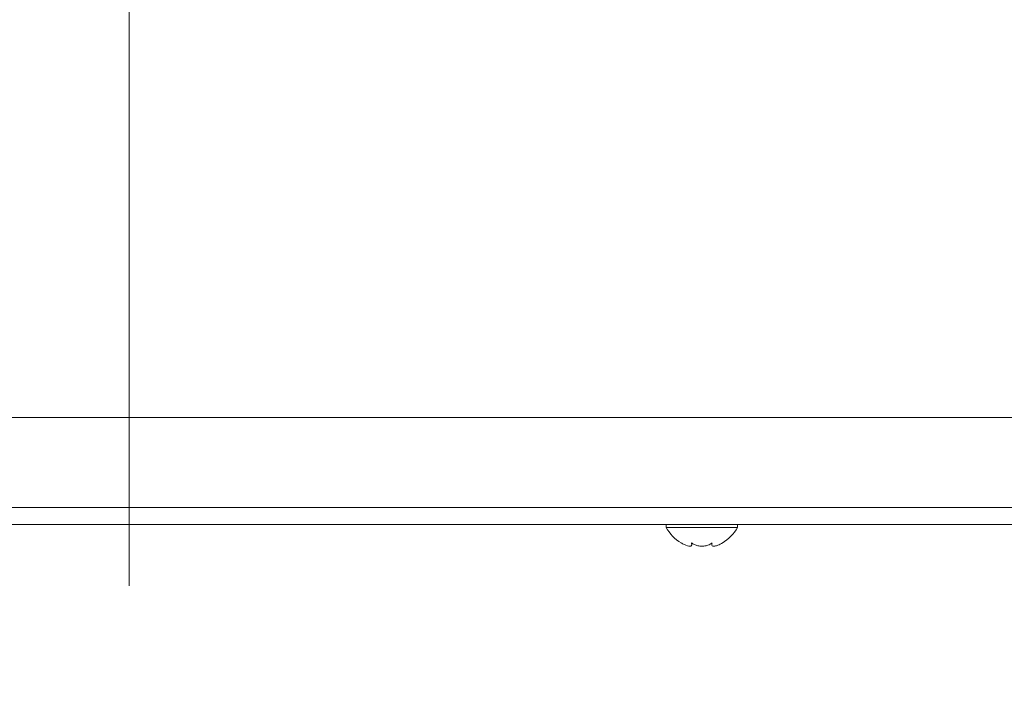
# Model space of a CAD drawing. Header units: millimetres. Extents: x 0 to 8410, y 0 to 5940.
# Tile 189 of 256: x 5121 to 5287, y 2218 to 2332. Entities that reach past the tile are written whole.
import ezdxf

# ---------------------------------------------------------------- set-up
doc = ezdxf.new("R2010")
doc.units = ezdxf.units.MM
doc.header["$LTSCALE"] = 10
doc.linetypes.add('CENTERX2', pattern=[20.32, 12.7, -2.54, 2.54, -2.54])
doc.styles.add('SLDTEXTSTYLE0', font='TXT', dxfattribs={"width": 0.605})
doc.dimstyles.new('SLDDIMSTYLE0', dxfattribs={"dimtxt": 50, "dimasz": 50, "dimexe": 0, "dimexo": 0.0625, "dimgap": 12.5, "dimtad": 1, "dimtoh": 1, "dimdec": 1, "dimrnd": 1e-09, "dimzin": 12, "dimdsep": 46, "dimtxsty": 'SLDTEXTSTYLE0', "dimsah": 1, "dimcen": 0.09, "dimadec": 0, "dimazin": 0, "dimtfac": 1, "dimtofl": 0, "dimtmove": 0, "dimatfit": 3, "dimfxl": 0, "dimfrac": 2, "dimtolj": 1, "dimtzin": 12, "dimarcsym": 0})

# ---------------------------------------------------------------- blocks, each defined once
blk = doc.blocks.new('*D3')
at = {"color": 7, "linetype": 'Continuous', "lineweight": 0}
for p, q in [((5314.72, 2732.57), (5314.72, 2102.57)), ((5139.72, 2207.21), (5139.72, 2102.57)), ((5314.72, 2117.57), (5139.72, 2117.57))]:
    blk.add_line(p, q, dxfattribs=at)
for points in [[(5139.72, 2117.57), (5189.72, 2110.07), (5189.72, 2125.07)], [(5314.72, 2117.57), (5264.72, 2125.07), (5264.72, 2110.07)]]:
    blk.add_solid(points, dxfattribs=at)
at = {"color": 7, "linetype": 'Continuous', "lineweight": 0, "insert": (5169.94, 2182.03), "char_height": 50, "attachment_point": 1, "style": 'SLDTEXTSTYLE0'}
blk.add_mtext('175', dxfattribs=at)
blk = doc.blocks.new('*D4')
at = {"color": 7, "linetype": 'Continuous', "lineweight": 0}
for p, q in [((5414.72, 2265.57), (5414.72, 2002.57)), ((5139.72, 2207.21), (5139.72, 2002.57)), ((5414.72, 2017.57), (5139.72, 2017.57))]:
    blk.add_line(p, q, dxfattribs=at)
for points in [[(5139.72, 2017.57), (5189.72, 2010.07), (5189.72, 2025.07)], [(5414.72, 2017.57), (5364.72, 2025.07), (5364.72, 2010.07)]]:
    blk.add_solid(points, dxfattribs=at)
at = {"color": 7, "linetype": 'Continuous', "lineweight": 0, "insert": (5219.94, 2082.03), "char_height": 50, "attachment_point": 1, "style": 'SLDTEXTSTYLE0'}
blk.add_mtext('275', dxfattribs=at)
blk = doc.blocks.new('*D9')
at = {"color": 7, "linetype": 'Continuous', "lineweight": 0}
for p, q in [((5314.72, 2732.57), (4589.07, 2732.57)), ((4604.07, 2237.57), (4604.07, 2732.57)), ((4975.83, 2237.57), (4589.07, 2237.57))]:
    blk.add_line(p, q, dxfattribs=at)
for points in [[(4604.07, 2732.57), (4596.57, 2682.57), (4611.57, 2682.57)], [(4604.07, 2237.57), (4611.57, 2287.57), (4596.57, 2287.57)]]:
    blk.add_solid(points, dxfattribs=at)
at = {"color": 7, "linetype": 'Continuous', "lineweight": 0, "insert": (4539.62, 2427.79), "char_height": 50, "attachment_point": 1, "rotation": 90, "style": 'SLDTEXTSTYLE0'}
blk.add_mtext('495', dxfattribs=at)
blk = doc.blocks.new('*D10')
at = {"color": 7, "linetype": 'Continuous', "lineweight": 0}
for p, q in [((5314.72, 3964.57), (4489.07, 3964.57)), ((4504.07, 2237.57), (4504.07, 3964.57)), ((4975.83, 2237.57), (4489.07, 2237.57))]:
    blk.add_line(p, q, dxfattribs=at)
for points in [[(4504.07, 3964.57), (4496.57, 3914.57), (4511.57, 3914.57)], [(4504.07, 2237.57), (4511.57, 2287.57), (4496.57, 2287.57)]]:
    blk.add_solid(points, dxfattribs=at)
at = {"color": 7, "linetype": 'Continuous', "lineweight": 0, "insert": (4439.62, 3024.71), "char_height": 50, "attachment_point": 1, "rotation": 90, "style": 'SLDTEXTSTYLE0'}
blk.add_mtext('1727', dxfattribs=at)
blk = doc.blocks.new('*D11')
at = {"color": 7, "linetype": 'Continuous', "lineweight": 0}
for p, q in [((4738.76, 2413.95), (4738.76, 1902.57)), ((5414.72, 2265.57), (5414.72, 1902.57)), ((5414.72, 1917.57), (4738.76, 1917.57))]:
    blk.add_line(p, q, dxfattribs=at)
for points in [[(4738.76, 1917.57), (4788.76, 1910.07), (4788.76, 1925.07)], [(5414.72, 1917.57), (5364.72, 1925.07), (5364.72, 1910.07)]]:
    blk.add_solid(points, dxfattribs=at)
at = {"color": 7, "linetype": 'Continuous', "lineweight": 0, "insert": (5019.45, 1982.03), "char_height": 50, "attachment_point": 1, "style": 'SLDTEXTSTYLE0'}
blk.add_mtext('676', dxfattribs=at)

msp = doc.modelspace()

# ---------------------------------------------------------------- linework, layer by layer
at = {"color": 7, "linetype": 'CENTERX2', "lineweight": 0}
msp.add_line((5139.724686, 2567.431015), (5139.724686, 2207.205645), dxfattribs=at)
at = {"color": 7, "linetype": 'Continuous', "lineweight": 0}
for p, q in [((5075.771235, 2265.574759), (5360.024358, 2265.574759)), ((5356.08251, 2247.574759), (5076.499042, 2247.574759)), ((5229.997709, 2247.574759), (5229.997709, 2247.074759)), ((5229.997709, 2247.074759), (5241.997709, 2247.074759)), ((5241.997709, 2247.074759), (5241.997709, 2247.574759)), ((5234.247709, 2244.482078), (5234.295564, 2244.196069)), ((5234.326544, 2244.196069), (5234.326544, 2244.425737)), ((5237.668873, 2244.43851), (5237.668873, 2244.18921))]:
    msp.add_line(p, q, dxfattribs=at)
at = {"color": 8, "linetype": 'Continuous', "lineweight": 0}
msp.add_line((5075.471897, 2250.417751), (5359.413444, 2250.417751), dxfattribs=at)
at = {"color": 7, "linetype": 'Continuous', "lineweight": 0}
for centre, start, end in [((5236.117098, 2250.473741), 209.04974724, 239.17324325), ((5235.87832, 2250.473741), 300.39715205, 330.95025276)]:
    msp.add_arc(centre, 7, start, end, dxfattribs=at)
for points, knots in [([(5234.306034, 2244.076323), (5234.267727, 2244.018976), (5234.188943, 2243.901033), (5233.834797, 2243.904368), (5233.347312, 2244.044952), (5232.87975, 2244.259118), (5232.591385, 2244.427408), (5232.497709, 2244.482078)], [0, 0, 0, 0, 0.2166792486, 0.4456417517, 0.6626046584, 0.890395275, 1, 1, 1, 1]), ([(5237.747709, 2244.482078), (5237.523965, 2244.334193), (5237.136289, 2244.077955), (5236.375398, 2243.908456), (5235.670594, 2243.902474), (5235.008022, 2244.045468), (5234.543568, 2244.259044), (5234.32026, 2244.427385), (5234.247709, 2244.482078)], [0, 0, 0, 0, 0.2355529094, 0.4081362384, 0.5811337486, 0.74506347, 0.9171728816, 1, 1, 1, 1]), ([(5239.497709, 2244.482078), (5239.228239, 2244.334184), (5238.761349, 2244.077939), (5238.189183, 2243.908449), (5237.830588, 2243.90248), (5237.659179, 2244.045484), (5237.661415, 2244.25906), (5237.726549, 2244.427394), (5237.747709, 2244.482078)], [0, 0, 0, 0, 0.2355677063, 0.4081497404, 0.5811459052, 0.7450755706, 0.9171862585, 1, 1, 1, 1])]:
    msp.add_open_spline(points, degree=3, knots=knots, dxfattribs=at)

# ---------------------------------------------------------------- dimensions: what is measured, and where the dimension line sits
for base, p2, picture, middle in [((4504.072845, 3964.574759), (5314.724686, 3964.574759), '*D10', (4504.072845, 3101.074759)), ((4604.072845, 2732.574759), (5314.724686, 2732.574759), '*D9', (4604.072845, 2485.074759))]:
    dim = msp.add_linear_dim(base=base, p1=(4975.825542, 2237.574759), p2=p2, angle=90, dimstyle='SLDDIMSTYLE0', dxfattribs=at)
    dim.commit()
    dim.dimension.update_dxf_attribs({"geometry": picture, "text_midpoint": middle, "dimtype": 160})
for base, p1, p2, picture, middle in [((5139.724686, 2117.574759), (5314.724686, 2732.574759), (5139.724686, 2207.205645), '*D3', (5227.224686, 2117.574759)), ((4738.758784, 1917.574759), (5414.724686, 2265.574759), (4738.758784, 2413.947143), '*D11', (5076.741735, 1917.574759)), ((5139.724686, 2017.574759), (5414.724686, 2265.574759), (5139.724686, 2207.205645), '*D4', (5277.224686, 2017.574759))]:
    dim = msp.add_linear_dim(base=base, p1=p1, p2=p2, dimstyle='SLDDIMSTYLE0', dxfattribs=at)
    dim.commit()
    dim.dimension.update_dxf_attribs({"geometry": picture, "text_midpoint": middle, "dimtype": 160})

doc.saveas('drawing.dxf')
